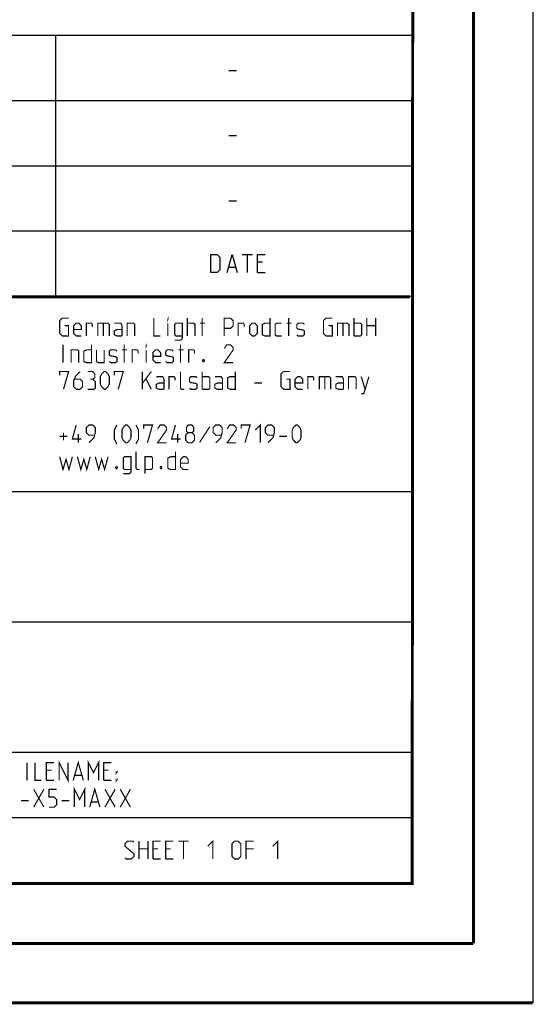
# Model space of a CAD drawing. Header units: millimetres. Extents: x 0 to 420, y -341 to 792.
# Tile 239 of 256: x 377 to 420, y 0 to 83. Entities that reach past the tile are written whole.
import ezdxf

# ---------------------------------------------------------------- set-up
doc = ezdxf.new("R2010")
doc.units = ezdxf.units.MM
doc.header["$LTSCALE"] = 23.1
doc.layers.get('0').update_dxf_attribs({"linetype": 'CONTINUOUS'})

msp = doc.modelspace()

# ---------------------------------------------------------------- linework, layer by layer
at = {"color": 7, "linetype": 'Continuous'}
for p, q in [((420, 297), (420, 0)), ((410, 286.9999), (409.8296, 10.1087)), ((246.8681, 59.5058), (409.628, 59.4942)), ((409.86, 10.0737), (25.007, 10.0134))]:
    msp.add_line(p, q, dxfattribs=at)
at = {"color": 2, "linetype": 'Continuous'}
for p, q in [((246.8497, 81.4948), (409.8097, 81.4948)), ((379.8097, 81.4948), (379.8097, 59.5348)), ((409.8097, 81.4948), (409.8097, 10.1248)), ((394.4168, 78.5355), (395.0597, 78.5355)), ((246.8497, 76.0048), (409.8097, 76.0048)), ((394.4168, 73.0455), (395.0597, 73.0455)), ((246.8497, 70.5148), (409.8097, 70.5148)), ((394.4168, 67.5555), (395.0597, 67.5555)), ((246.8497, 65.0248), (409.8097, 65.0248)), ((395.5418, 63.0298), (396.3989, 63.0298)), ((395.9704, 61.5298), (395.9704, 63.0298)), ((397.2561, 62.387), (396.8275, 62.387)), ((394.3989, 61.9584), (394.9704, 61.9584)), ((396.8275, 61.5298), (397.4704, 61.5298)), ((246.8497, 59.5348), (409.8097, 59.5348)), ((301.6897, 43.0648), (409.8097, 43.0648)), ((301.6897, 32.0848), (409.8097, 32.0848)), ((301.6897, 21.1048), (409.8097, 21.1048)), ((301.6897, 15.6148), (409.8097, 15.6148)), ((246.8497, 10.1248), (409.8097, 10.1248))]:
    msp.add_line(p, q, dxfattribs=at)
at = {"color": 7, "linetype": 'Continuous', "const_width": 0.25}
for points in [[(415, 5), (415, 292)], [(410, 287), (409.8468, 9.9234)], [(246.8597, 59.511), (409.6521, 59.467)], [(409.8307, 10.048), (25, 10)], [(20, 5), (415, 5)], [(420, 0), (0, 0)]]:
    msp.add_lwpolyline(points, dxfattribs=at)
at = {"color": 2, "linetype": 'Continuous'}
for points in [[(392.899, 61.5298), (392.899, 63.0298), (393.4347, 63.0298), (393.6489, 62.8155), (393.6489, 61.7441), (393.4347, 61.5298), (392.899, 61.5298)], [(394.2561, 61.5298), (394.6847, 63.0298), (395.1132, 61.5298)], [(396.8275, 61.5298), (396.8275, 63.0298), (397.4704, 63.0298)]]:
    msp.add_lwpolyline(points, dxfattribs=at)
at = {"color": 2, "linetype": 'Continuous', "const_width": 0.1}
for points in [[(380.5922, 57.032), (380.9136, 57.032), (380.9136, 56.1748), (380.3779, 56.1748), (380.1636, 56.3891), (380.1636, 57.4605), (380.3779, 57.6748), (380.9136, 57.6748)], [(381.985, 56.1748), (381.5564, 56.1748), (381.3422, 56.3891), (381.3422, 57.032), (381.5564, 57.2463), (381.7707, 57.2463), (381.985, 57.032), (381.985, 56.7105), (381.3422, 56.7105)], [(382.4136, 56.1748), (382.4136, 57.2463), (382.8422, 57.2463), (382.9136, 57.1391), (382.9136, 56.9248)], [(383.3779, 56.1748), (383.3779, 57.2463), (384.235, 57.2463), (384.3422, 57.1391), (384.3422, 56.1748)], [(383.8422, 57.2463), (383.8422, 56.1748)], [(385.4136, 56.1748), (385.4136, 57.032), (385.3064, 57.2463), (384.7707, 57.2463)], [(385.8422, 56.1748), (385.8422, 57.2463), (386.3779, 57.2463), (386.485, 57.1391), (386.485, 56.1748)], [(388.0922, 57.6748), (388.0922, 56.1748), (388.6279, 56.1748)], [(389.2707, 57.5677), (389.2707, 57.6748), (389.3064, 57.6748), (389.2707, 57.5677)], [(389.2707, 56.1748), (389.2707, 57.2463)], [(389.8422, 55.8177), (390.3779, 55.8177), (390.485, 55.9605), (390.485, 57.2463), (389.9493, 57.2463), (389.8422, 57.1391), (389.8422, 56.282), (389.9493, 56.1748), (390.485, 56.1748)], [(390.9136, 56.1748), (390.9136, 57.6748)], [(390.9136, 57.2463), (391.4493, 57.2463), (391.5565, 57.1391), (391.5565, 56.1748)], [(391.985, 57.2463), (392.4136, 57.2463)], [(392.1636, 56.1748), (392.1636, 57.6748)], [(394.0207, 56.1748), (394.0207, 57.6748), (394.5564, 57.6748), (394.7707, 57.4605), (394.7707, 57.032), (394.5564, 56.8177), (394.0207, 56.8177)], [(395.1993, 56.1748), (395.1993, 57.2463), (395.6279, 57.2463), (395.6993, 57.1391), (395.6993, 56.9248)], [(396.1636, 56.3891), (396.1636, 57.032), (396.3779, 57.2463), (396.5922, 57.2463), (396.8065, 57.032), (396.8065, 56.3891), (396.5922, 56.1748), (396.3779, 56.1748), (396.1636, 56.3891)], [(397.8779, 57.6748), (397.8779, 56.1748), (397.4493, 56.1748), (397.235, 56.282), (397.235, 57.1391), (397.4493, 57.2463), (397.8779, 57.2463)], [(398.8422, 56.1748), (398.4136, 56.1748), (398.3065, 56.282), (398.3065, 57.1391), (398.4136, 57.2463), (398.8422, 57.2463)], [(399.2707, 57.2463), (399.6993, 57.2463)], [(399.4493, 56.1748), (399.4493, 57.6748)], [(400.1279, 56.282), (400.235, 56.1748), (400.6636, 56.1748), (400.7707, 56.282), (400.7707, 56.6034), (400.6636, 56.6748), (400.235, 56.7463), (400.1279, 56.8177), (400.1279, 57.1391), (400.235, 57.2463), (400.6636, 57.2463), (400.7707, 57.1391)], [(402.8065, 57.032), (403.1279, 57.032), (403.1279, 56.1748), (402.5922, 56.1748), (402.3779, 56.3891), (402.3779, 57.4605), (402.5922, 57.6748), (403.1279, 57.6748)], [(403.5565, 56.1748), (403.5565, 57.2463), (404.4136, 57.2463), (404.5207, 57.1391), (404.5207, 56.1748)], [(404.0207, 57.2463), (404.0207, 56.1748)], [(404.9493, 56.1748), (404.9493, 57.6748)], [(404.9493, 57.2463), (405.485, 57.2463), (405.5922, 57.1391), (405.5922, 56.282), (405.485, 56.1748), (404.9493, 56.1748)], [(406.0207, 56.1748), (406.0207, 57.6748)], [(406.7707, 57.6748), (406.7707, 56.1748)], [(385.4136, 56.1748), (384.985, 56.1748), (384.7707, 56.282), (384.7707, 56.6034), (384.985, 56.7105), (385.4136, 56.7105)], [(406.0207, 57.032), (406.7707, 57.032)], [(380.4493, 53.9248), (380.4493, 55.4248)], [(381.1279, 53.9248), (381.1279, 54.9963), (381.6636, 54.9963), (381.7707, 54.8891), (381.7707, 53.9248)], [(382.8422, 55.4248), (382.8422, 53.9248), (382.4136, 53.9248), (382.1993, 54.032), (382.1993, 54.8891), (382.4136, 54.9963), (382.8422, 54.9963)], [(383.2707, 54.9963), (383.2707, 54.032), (383.3779, 53.9248), (383.9136, 53.9248), (383.9136, 54.9963)], [(384.3422, 54.032), (384.4493, 53.9248), (384.8779, 53.9248), (384.985, 54.032), (384.985, 54.3534), (384.8779, 54.4248), (384.4493, 54.4963), (384.3422, 54.5677), (384.3422, 54.8891), (384.4493, 54.9963), (384.8779, 54.9963), (384.985, 54.8891)], [(385.4136, 54.9963), (385.8422, 54.9963)], [(385.5922, 53.9248), (385.5922, 55.4248)], [(386.2707, 53.9248), (386.2707, 54.9963), (386.6993, 54.9963), (386.7707, 54.8891), (386.7707, 54.6748)], [(387.4493, 55.3177), (387.4493, 55.4248), (387.485, 55.4248), (387.4493, 55.3177)], [(387.4493, 53.9248), (387.4493, 54.9963)], [(388.6636, 53.9248), (388.235, 53.9248), (388.0207, 54.1391), (388.0207, 54.782), (388.235, 54.9963), (388.4493, 54.9963), (388.6636, 54.782), (388.6636, 54.4605), (388.0207, 54.4605)], [(389.0922, 54.032), (389.1993, 53.9248), (389.6279, 53.9248), (389.735, 54.032), (389.735, 54.3534), (389.6279, 54.4248), (389.1993, 54.4963), (389.0922, 54.5677), (389.0922, 54.8891), (389.1993, 54.9963), (389.6279, 54.9963), (389.735, 54.8891)], [(390.1636, 54.9963), (390.5922, 54.9963)], [(390.3422, 53.9248), (390.3422, 55.4248)], [(391.0207, 53.9248), (391.0207, 54.9963), (391.4493, 54.9963), (391.5207, 54.8891), (391.5207, 54.6748)], [(394.7707, 53.9248), (394.0207, 53.9248), (394.7707, 54.9963), (394.7707, 55.2105), (394.5564, 55.4248), (394.235, 55.4248), (394.0207, 55.1034)], [(392.3065, 54.1748), (392.3422, 54.1034), (392.3422, 54.0677), (392.3065, 53.9963), (392.235, 53.9963), (392.1993, 54.0677), (392.1993, 54.1034), (392.235, 54.1748), (392.3065, 54.1748)], [(380.1636, 52.8534), (380.1636, 53.1748), (380.9136, 53.1748), (380.485, 51.6748)], [(381.8779, 53.1748), (381.5564, 52.8534), (381.3422, 52.4248), (381.3422, 51.8891), (381.5564, 51.6748), (381.8779, 51.6748), (382.0922, 51.8891), (382.0922, 52.3177), (381.8779, 52.532), (381.4136, 52.532)], [(382.9493, 52.532), (383.1279, 52.6391), (383.1279, 52.9605), (382.9493, 53.1748), (382.5207, 53.1748)], [(383.5922, 52.1034), (383.5922, 52.7463), (383.6993, 52.9605), (383.9136, 53.1748), (384.0207, 53.1748), (384.235, 52.9605), (384.3422, 52.7463), (384.3422, 52.1034), (384.235, 51.8891), (384.0207, 51.6748), (383.9136, 51.6748), (383.6993, 51.8891), (383.5922, 52.1034)], [(384.7707, 52.8534), (384.7707, 53.1748), (385.5207, 53.1748), (385.0922, 51.6748)], [(387.1279, 51.6748), (387.1279, 53.1748)], [(387.1279, 52.1748), (387.8779, 53.1748)], [(390.6636, 51.6748), (390.4493, 51.6748), (390.3422, 51.782), (390.3422, 53.1748)], [(392.1636, 51.6748), (392.1636, 53.1748)], [(394.9493, 53.1748), (394.9493, 51.6748), (394.5207, 51.6748), (394.3065, 51.782), (394.3065, 52.6391), (394.5207, 52.7463), (394.9493, 52.7463)], [(399.235, 52.532), (399.5565, 52.532), (399.5565, 51.6748), (399.0207, 51.6748), (398.8065, 51.8891), (398.8065, 52.9605), (399.0207, 53.1748), (399.5565, 53.1748)], [(382.5207, 51.6748), (383.0565, 51.6748), (383.1636, 51.782), (383.1636, 52.3177), (382.9493, 52.532), (382.735, 52.532)], [(387.4493, 52.532), (387.8779, 51.6748)], [(388.9493, 51.6748), (388.9493, 52.532), (388.8422, 52.7463), (388.3065, 52.7463)], [(388.9493, 51.6748), (388.5207, 51.6748), (388.3065, 51.782), (388.3065, 52.1034), (388.5207, 52.2105), (388.9493, 52.2105)], [(389.3779, 51.6748), (389.3779, 52.7463), (389.8065, 52.7463), (389.8779, 52.6391), (389.8779, 52.4248)], [(391.0922, 51.782), (391.1993, 51.6748), (391.6279, 51.6748), (391.735, 51.782), (391.735, 52.1034), (391.6279, 52.1748), (391.1993, 52.2463), (391.0922, 52.3177), (391.0922, 52.6391), (391.1993, 52.7463), (391.6279, 52.7463), (391.735, 52.6391)], [(392.1636, 52.7463), (392.6993, 52.7463), (392.8065, 52.6391), (392.8065, 51.782), (392.6993, 51.6748), (392.1636, 51.6748)], [(393.8779, 51.6748), (393.8779, 52.532), (393.7707, 52.7463), (393.235, 52.7463)], [(393.8779, 51.6748), (393.4493, 51.6748), (393.235, 51.782), (393.235, 52.1034), (393.4493, 52.2105), (393.8779, 52.2105)], [(396.5564, 52.2105), (397.1993, 52.2105)], [(400.6279, 51.6748), (400.1993, 51.6748), (399.985, 51.8891), (399.985, 52.532), (400.1993, 52.7463), (400.4136, 52.7463), (400.6279, 52.532), (400.6279, 52.2105), (399.985, 52.2105)], [(401.0564, 51.6748), (401.0564, 52.7463), (401.485, 52.7463), (401.5565, 52.6391), (401.5565, 52.4248)], [(402.0207, 51.6748), (402.0207, 52.7463), (402.8779, 52.7463), (402.985, 52.6391), (402.985, 51.6748)], [(402.485, 52.7463), (402.485, 51.6748)], [(404.0565, 51.6748), (404.0565, 52.532), (403.9493, 52.7463), (403.4136, 52.7463)], [(404.0565, 51.6748), (403.6279, 51.6748), (403.4136, 51.782), (403.4136, 52.1034), (403.6279, 52.2105), (404.0565, 52.2105)], [(404.485, 51.6748), (404.485, 52.7463), (405.0207, 52.7463), (405.1279, 52.6391), (405.1279, 51.6748)], [(405.5565, 51.3177), (405.7707, 51.3177), (406.1993, 52.7463)], [(405.5565, 52.7463), (405.8779, 51.6748)], [(381.985, 47.4963), (381.235, 47.4963), (381.5564, 48.6748)], [(382.6279, 47.1748), (383.0565, 47.6034), (383.1636, 48.032), (383.1636, 48.4605), (382.9493, 48.6748), (382.6279, 48.6748), (382.4136, 48.4605), (382.4136, 48.032), (382.6279, 47.8177), (383.0922, 47.8177)], [(384.985, 47.0677), (384.7707, 47.4963), (384.7707, 48.2463), (384.985, 48.6748)], [(385.4136, 47.6034), (385.4136, 48.2463), (385.5207, 48.4605), (385.735, 48.6748), (385.8422, 48.6748), (386.0564, 48.4605), (386.1636, 48.2463), (386.1636, 47.6034), (386.0564, 47.3891), (385.8422, 47.1748), (385.735, 47.1748), (385.5207, 47.3891), (385.4136, 47.6034)], [(386.5922, 47.0677), (386.8064, 47.4963), (386.8064, 48.2463), (386.5922, 48.6748)], [(387.235, 48.3534), (387.235, 48.6748), (387.985, 48.6748), (387.5565, 47.1748)], [(389.1636, 47.1748), (388.4136, 47.1748), (389.1636, 48.2463), (389.1636, 48.4605), (388.9493, 48.6748), (388.6279, 48.6748), (388.4136, 48.3534)], [(390.3422, 47.4963), (389.5922, 47.4963), (389.9136, 48.6748)], [(390.985, 48.032), (390.8422, 48.1391), (390.8422, 48.4605), (390.985, 48.6748), (391.3064, 48.6748), (391.4493, 48.4605), (391.4493, 48.1391), (391.3064, 48.032), (391.5207, 47.8177), (391.5207, 47.3891), (391.3064, 47.1748), (390.985, 47.1748), (390.7707, 47.3891)], [(392.8065, 48.532), (391.9493, 47.2105)], [(393.3064, 47.1748), (393.735, 47.6034), (393.8422, 48.032), (393.8422, 48.4605), (393.6279, 48.6748), (393.3064, 48.6748), (393.0922, 48.4605), (393.0922, 48.032), (393.3064, 47.8177), (393.7707, 47.8177)], [(395.0207, 47.1748), (394.2707, 47.1748), (395.0207, 48.2463), (395.0207, 48.4605), (394.8065, 48.6748), (394.485, 48.6748), (394.2707, 48.3534)], [(395.4493, 48.3534), (395.4493, 48.6748), (396.1993, 48.6748), (395.7707, 47.1748)], [(396.6279, 48.2463), (397.0564, 48.6748), (397.0564, 47.1748)], [(397.6993, 47.1748), (398.1279, 47.6034), (398.235, 48.032), (398.235, 48.4605), (398.0207, 48.6748), (397.6993, 48.6748), (397.485, 48.4605), (397.485, 48.032), (397.6993, 47.8177), (398.1636, 47.8177)], [(399.735, 47.6034), (399.735, 48.2463), (399.8422, 48.4605), (400.0565, 48.6748), (400.1636, 48.6748), (400.3779, 48.4605), (400.485, 48.2463), (400.485, 47.6034), (400.3779, 47.3891), (400.1636, 47.1748), (400.0565, 47.1748), (399.8422, 47.3891), (399.735, 47.6034)], [(380.1636, 47.7105), (380.8064, 47.7105)], [(380.485, 47.3891), (380.485, 48.032)], [(381.735, 47.1748), (381.735, 47.9248)], [(390.0922, 47.1748), (390.0922, 47.9248)], [(390.7707, 47.3891), (390.7707, 47.8177), (390.985, 48.032), (391.3064, 48.032)], [(398.6636, 47.7105), (399.3064, 47.7105)], [(386.9136, 44.9248), (386.6993, 44.9248), (386.5922, 45.032), (386.5922, 46.4248)], [(389.9136, 46.4248), (389.9136, 44.9248), (389.485, 44.9248), (389.2707, 45.032), (389.2707, 45.8891), (389.485, 45.9963), (389.9136, 45.9963)], [(380.1636, 45.9963), (380.4493, 44.9248), (380.6993, 45.782), (380.9493, 44.9248), (381.235, 45.9963)], [(381.6636, 45.9963), (381.9493, 44.9248), (382.1993, 45.782), (382.4493, 44.9248), (382.735, 45.9963)], [(383.1636, 45.9963), (383.4493, 44.9248), (383.6993, 45.782), (383.9493, 44.9248), (384.235, 45.9963)], [(385.5207, 44.5677), (386.0564, 44.5677), (386.1636, 44.7105), (386.1636, 45.9963), (385.6279, 45.9963), (385.5207, 45.8891), (385.5207, 45.032), (385.6279, 44.9248), (386.1636, 44.9248)], [(387.3422, 44.5677), (387.3422, 45.9963), (387.8779, 45.9963), (387.985, 45.8891), (387.985, 45.032), (387.8779, 44.9248), (387.3422, 44.9248)], [(390.985, 44.9248), (390.5564, 44.9248), (390.3422, 45.1391), (390.3422, 45.782), (390.5564, 45.9963), (390.7707, 45.9963), (390.985, 45.782), (390.985, 45.4605), (390.3422, 45.4605)], [(384.985, 45.1748), (385.0207, 45.1034), (385.0207, 45.0677), (384.985, 44.9963), (384.9136, 44.9963), (384.8779, 45.0677), (384.8779, 45.1034), (384.9136, 45.1748), (384.985, 45.1748)], [(388.735, 45.1748), (388.7707, 45.1034), (388.7707, 45.0677), (388.735, 44.9963), (388.6636, 44.9963), (388.6279, 45.0677), (388.6279, 45.1034), (388.6636, 45.1748), (388.735, 45.1748)], [(377.4079, 18.7348), (377.4079, 20.2348)], [(378.0864, 20.2348), (378.0864, 18.7348), (378.6222, 18.7348)], [(379.0507, 18.7348), (379.0507, 20.2348), (379.6936, 20.2348)], [(380.1222, 18.7348), (380.1222, 20.2348), (380.8722, 18.7348), (380.8722, 20.2348)], [(381.3007, 18.7348), (381.7293, 20.2348), (382.1579, 18.7348)], [(382.5864, 18.7348), (382.5864, 20.2348), (383.015, 19.3777), (383.4436, 20.2348), (383.4436, 18.7348)], [(383.8722, 18.7348), (383.8722, 20.2348), (384.515, 20.2348)], [(379.4793, 19.592), (379.0507, 19.592)], [(381.4436, 19.1634), (382.015, 19.1634)], [(384.3007, 19.592), (383.8722, 19.592)], [(384.9436, 19.3777), (384.9436, 19.4848), (385.015, 19.4848), (384.9436, 19.3777)], [(379.0507, 18.7348), (379.6936, 18.7348)], [(383.8722, 18.7348), (384.515, 18.7348)], [(384.9436, 18.7348), (384.9436, 18.842), (385.015, 18.842), (384.9436, 18.7348)], [(377.9793, 16.4848), (378.8364, 17.9848)], [(377.9793, 17.9848), (378.8364, 16.4848)], [(379.265, 16.4848), (379.6936, 16.4848), (379.9079, 16.6991), (379.9079, 17.1277), (379.6936, 17.342), (379.265, 17.342), (379.265, 17.9848), (379.9079, 17.9848)], [(381.4079, 16.4848), (381.4079, 17.9848), (381.8364, 17.1277), (382.265, 17.9848), (382.265, 16.4848)], [(382.6936, 16.4848), (383.1222, 17.9848), (383.5507, 16.4848)], [(383.9793, 16.4848), (384.8365, 17.9848)], [(383.9793, 17.9848), (384.8365, 16.4848)], [(385.265, 16.4848), (386.1222, 17.9848)], [(385.265, 17.9848), (386.1222, 16.4848)], [(376.9079, 17.0205), (377.5507, 17.0205)], [(380.3365, 17.0205), (380.9793, 17.0205)], [(382.8365, 16.9134), (383.4079, 16.9134)], [(385.6668, 12.227), (385.7739, 12.1198), (386.2025, 12.1198), (386.4168, 12.3341), (386.4168, 12.5484), (385.6668, 13.1913), (385.6668, 13.4055), (385.8811, 13.6198), (386.3097, 13.6198), (386.4168, 13.5127)], [(386.8454, 12.1198), (386.8454, 13.6198)], [(387.5954, 13.6198), (387.5954, 12.1198)], [(388.0239, 12.1198), (388.0239, 13.6198), (388.6668, 13.6198)], [(389.0954, 12.1198), (389.0954, 13.6198), (389.7382, 13.6198)], [(390.1668, 13.6198), (391.0239, 13.6198)], [(390.5954, 12.1198), (390.5954, 13.6198)], [(392.6311, 13.1913), (393.0597, 13.6198), (393.0597, 12.1198)], [(394.6668, 12.3341), (394.6668, 13.4055), (394.8811, 13.6198), (395.2025, 13.6198), (395.4168, 13.4055), (395.4168, 12.3341), (395.2025, 12.1198), (394.8811, 12.1198), (394.6668, 12.3341)], [(395.8454, 12.1198), (395.8454, 13.6198), (396.4882, 13.6198)], [(398.0954, 13.1913), (398.5239, 13.6198), (398.5239, 12.1198)], [(386.8454, 12.977), (387.5954, 12.977)], [(388.4525, 12.977), (388.0239, 12.977)], [(389.524, 12.977), (389.0954, 12.977)], [(396.4882, 12.977), (395.8454, 12.977)], [(388.0239, 12.1198), (388.6668, 12.1198)], [(389.0954, 12.1198), (389.7382, 12.1198)]]:
    msp.add_lwpolyline(points, dxfattribs=at)

doc.saveas('drawing.dxf')
